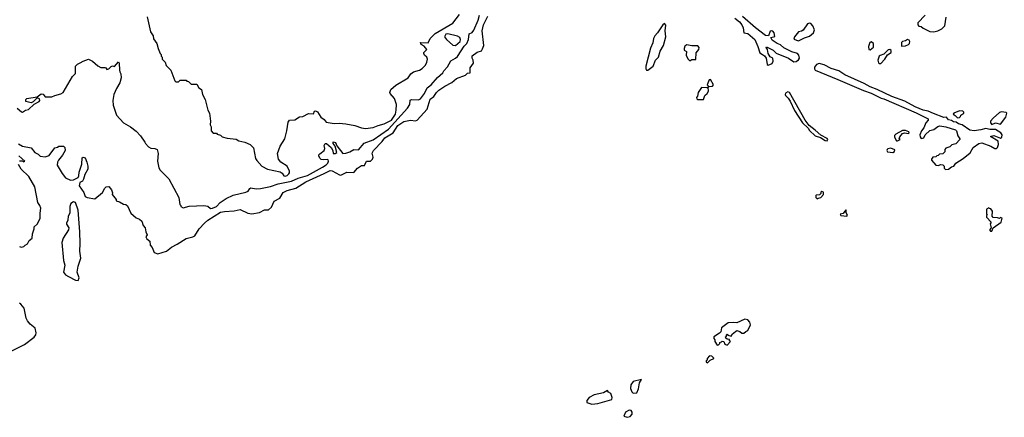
# Model space of a CAD drawing. Extents: x 1861455 to 2058065, y 200073 to 437907.
# Tile 58 of 256: x 1969417 to 1979463, y 213344 to 217398. Entities that reach past the tile are written whole.
import ezdxf

# ---------------------------------------------------------------- set-up
doc = ezdxf.new("R2010")
doc.units = 0

msp = doc.modelspace()

# ---------------------------------------------------------------- linework, layer by layer
at = {"layer": '0CON05XD'}
for points in [[(1969391, 216495), (1969435, 216457), (1969445, 216456), (1969475, 216474), (1969505, 216482), (1969564, 216536), (1969616, 216565), (1969622, 216575), (1969620, 216590), (1969595, 216600), (1969555, 216562), (1969535, 216552), (1969520, 216555), (1969480, 216565), (1969480, 216585), (1969490, 216595), (1969595, 216610), (1969635, 216642), (1969655, 216638), (1969675, 216610), (1969705, 216610), (1969745, 216613), (1969774, 216626), (1969835, 216641), (1969860, 216655), (1969955, 216820), (1969985, 216850), (1969987, 216925), (1970005, 216946), (1970035, 216957), (1970065, 216976), (1970120, 216995), (1970160, 216975), (1970215, 216928), (1970245, 216912), (1970285, 216912), (1970297, 216907), (1970305, 216892), (1970325, 216898), (1970349, 216921), (1970365, 216928), (1970385, 216920), (1970425, 216968), (1970432, 216955), (1970434, 216885), (1970438, 216865), (1970450, 216845), (1970452, 216805), (1970438, 216755), (1970403, 216697), (1970378, 216635), (1970367, 216575), (1970370, 216525), (1970403, 216425), (1970475, 216348), (1970546, 216306), (1970605, 216262), (1970648, 216215), (1970695, 216150), (1970700, 216135), (1970731, 216101), (1970755, 216088), (1970796, 216086), (1970820, 216075), (1970828, 216035), (1970822, 215955), (1970838, 215888), (1970850, 215865), (1970937, 215777), (1971042, 215585), (1971050, 215515), (1971060, 215505), (1971060, 215495), (1971085, 215480), (1971145, 215498), (1971295, 215503), (1971335, 215498), (1971363, 215473), (1971385, 215476), (1971426, 215495), (1971463, 215535), (1971525, 215576), (1971595, 215608), (1971725, 215638), (1971749, 215651), (1971765, 215678), (1971775, 215684), (1971828, 215672), (1971875, 215676), (1971975, 215696), (1972055, 215724), (1972189, 215751), (1972258, 215782), (1972355, 215809), (1972506, 215894), (1972545, 215917), (1972560, 215935), (1972567, 215955), (1972565, 215968), (1972555, 215974), (1972515, 215969), (1972494, 215974), (1972482, 215982), (1972470, 216005), (1972470, 216020), (1972478, 216032), (1972525, 216063), (1972529, 216085), (1972524, 216116), (1972534, 216136), (1972546, 216136), (1972596, 216096), (1972613, 216065), (1972615, 216033), (1972635, 216033), (1972651, 216045), (1972637, 216107), (1972616, 216135), (1972616, 216154), (1972638, 216145), (1972653, 216113), (1972715, 216034), (1972745, 216037), (1972785, 216051), (1972825, 216076), (1972875, 216072), (1972931, 216139), (1973025, 216173), (1973179, 216281), (1973374, 216496), (1973398, 216535), (1973401, 216579), (1973415, 216584), (1973485, 216581), (1973505, 216592), (1973546, 216645), (1973575, 216705), (1973616, 216734), (1973681, 216809), (1973734, 216855), (1973745, 216878), (1973783, 216917), (1973815, 216980), (1973864, 217005), (1973885, 217024), (1973952, 217128), (1973978, 217155), (1973997, 217195), (1974004, 217255), (1974032, 217268), (1974049, 217291), (1974095, 217395), (1974107, 217445)], [(1969405, 216132), (1969445, 216109), (1969535, 216092), (1969570, 216045), (1969606, 216026), (1969625, 216008), (1969675, 216000), (1969718, 216012), (1969775, 216092), (1969802, 216098), (1969815, 216110), (1969865, 216107), (1969878, 216095), (1969879, 216065), (1969852, 216018), (1969811, 215965), (1969802, 215945), (1969800, 215915), (1969850, 215830), (1969885, 215787), (1969935, 215761), (1969965, 215764), (1969992, 215778), (1970012, 215788), (1970021, 215805), (1970022, 215845), (1970050, 215925), (1970055, 215990), (1970065, 215998), (1970085, 215988), (1970103, 215945), (1970113, 215905), (1970113, 215875), (1970082, 215818), (1970068, 215772), (1970057, 215753), (1970032, 215738), (1970022, 215705), (1970072, 215635), (1970086, 215595), (1970105, 215584), (1970185, 215572), (1970263, 215637), (1970285, 215680), (1970300, 215695), (1970325, 215698), (1970352, 215662), (1970362, 215632), (1970360, 215615), (1970400, 215565), (1970402, 215552), (1970435, 215542), (1970475, 215518), (1970500, 215515), (1970515, 215500), (1970550, 215425), (1970605, 215378), (1970640, 215365), (1970662, 215345), (1970678, 215298), (1970697, 215275), (1970704, 215234), (1970718, 215205), (1970703, 215183), (1970714, 215164), (1970745, 215140), (1970748, 215098), (1970768, 215075), (1970788, 215025), (1970825, 215012), (1970915, 215039), (1970965, 215079), (1971025, 215110), (1971115, 215168), (1971185, 215184), (1971204, 215195), (1971249, 215265), (1971302, 215325), (1971336, 215355), (1971465, 215435), (1971505, 215443), (1971605, 215449), (1971665, 215463), (1971745, 215426), (1971785, 215418), (1971865, 215432), (1971915, 215458), (1971955, 215460), (1971985, 215488), (1972013, 215547), (1972070, 215580), (1972104, 215635), (1972145, 215656), (1972235, 215681), (1972336, 215745), (1972525, 215830), (1972585, 215860), (1972605, 215858), (1972680, 215815), (1972695, 215813), (1972755, 215843), (1972825, 215841), (1972865, 215883), (1972905, 215910), (1972935, 215911), (1972955, 215956), (1972995, 215956), (1973017, 215975), (1973022, 215995), (1973014, 216036), (1973028, 216065), (1973114, 216155), (1973144, 216195), (1973227, 216243), (1973275, 216321), (1973335, 216359), (1973405, 216374), (1973455, 216368), (1973472, 216375), (1973574, 216486), (1973605, 216588), (1973644, 216615), (1973670, 216655), (1973695, 216678), (1973755, 216721), (1973825, 216758), (1973875, 216800), (1973965, 216834), (1973985, 216853), (1974012, 216858), (1974014, 216906), (1974046, 216955), (1974043, 216985), (1974034, 217005), (1974035, 217030), (1974084, 217066), (1974128, 217082), (1974140, 217100), (1974152, 217135), (1974134, 217285), (1974149, 217345), (1974192, 217435)], [(1970717, 217427), (1970753, 217273), (1970778, 217235), (1970783, 217203), (1970817, 217157), (1970830, 217105), (1970850, 217055), (1970860, 217045), (1970860, 217025), (1970870, 217015), (1970870, 216995), (1970900, 216965), (1970912, 216932), (1970960, 216885), (1971000, 216775), (1971010, 216765), (1971037, 216763), (1971055, 216780), (1971115, 216780), (1971122, 216772), (1971138, 216768), (1971165, 216742), (1971225, 216740), (1971244, 216704), (1971272, 216685), (1971282, 216635), (1971308, 216585), (1971338, 216475), (1971352, 216445), (1971362, 216365), (1971360, 216325), (1971370, 216305), (1971370, 216265), (1971392, 216242), (1971425, 216240), (1971432, 216232), (1971465, 216220), (1971483, 216203), (1971535, 216190), (1971625, 216180), (1971653, 216163), (1971715, 216148), (1971770, 216125), (1971802, 216092), (1971824, 215984), (1971835, 215962), (1971887, 215905), (1971944, 215874), (1972076, 215846), (1972094, 215834), (1972112, 215805), (1972125, 215801), (1972145, 215808), (1972163, 215825), (1972170, 215835), (1972171, 215855), (1972146, 215906), (1972082, 215945), (1972058, 215975), (1972048, 216035), (1972075, 216110), (1972123, 216185), (1972143, 216265), (1972157, 216355), (1972170, 216375), (1972225, 216378), (1972272, 216408), (1972305, 216412), (1972365, 216443), (1972415, 216438), (1972426, 216464), (1972435, 216469), (1972455, 216459), (1972491, 216405), (1972522, 216382), (1972545, 216353), (1972625, 216341), (1972675, 216344), (1972745, 216338), (1972835, 216318), (1972905, 216294), (1972945, 216288), (1973025, 216300), (1973075, 216321), (1973134, 216335), (1973210, 216375), (1973250, 216435), (1973259, 216475), (1973260, 216535), (1973240, 216595), (1973196, 216646), (1973194, 216655), (1973204, 216685), (1973255, 216731), (1973380, 216805), (1973408, 216845), (1973434, 216866), (1973497, 216883), (1973525, 216902), (1973556, 216934), (1973572, 216965), (1973577, 216997), (1973570, 217015), (1973548, 217035), (1973540, 217055), (1973540, 217065), (1973570, 217095), (1973545, 217127), (1973514, 217144), (1973508, 217165), (1973586, 217164), (1973604, 217205), (1973655, 217256), (1973835, 217364), (1973905, 217451)], [(1976713, 217413), (1976761, 217375), (1976785, 217345), (1976800, 217315), (1976804, 217264), (1976845, 217258), (1976917, 217195), (1976950, 217125), (1976969, 217059), (1976995, 217042), (1977015, 217029), (1977032, 217005), (1977042, 216942), (1977055, 216934), (1977095, 216952), (1977105, 216975), (1977100, 217005), (1977075, 217021), (1977055, 217055), (1977046, 217096), (1977034, 217115), (1977038, 217122), (1977105, 217089), (1977137, 217057), (1977261, 217005), (1977315, 216970), (1977339, 216971), (1977362, 216988), (1977373, 217007), (1977367, 217037), (1977352, 217052), (1977295, 217071), (1977215, 217113), (1977181, 217141), (1977146, 217155), (1977095, 217190), (1977080, 217215), (1977123, 217227), (1977114, 217264), (1977102, 217282), (1977086, 217286), (1977075, 217280), (1977056, 217234), (1977025, 217236), (1976925, 217314), (1976792, 217432)], [(1978657, 217445), (1978580, 217365), (1978580, 217345), (1978592, 217332), (1978615, 217330), (1978635, 217312), (1978705, 217277), (1978745, 217276)], [(1978745, 217276), (1978785, 217284), (1978825, 217304), (1978856, 217335), (1978870, 217425)], [(1975825, 216883), (1975881, 216925), (1975903, 216985), (1975934, 217016), (1975951, 217079), (1975986, 217134), (1976009, 217225), (1976004, 217285), (1976011, 217341), (1975995, 217358), (1975978, 217345), (1975926, 217264), (1975898, 217235), (1975884, 217206), (1975876, 217164), (1975852, 217108), (1975806, 216925), (1975806, 216896), (1975814, 216884), (1975825, 216883)], [(1977365, 217182), (1977425, 217214), (1977475, 217229), (1977516, 217264), (1977526, 217296), (1977511, 217335), (1977490, 217360), (1977475, 217364), (1977454, 217356), (1977410, 217290), (1977395, 217280), (1977365, 217273), (1977322, 217225), (1977315, 217200), (1977365, 217182)], [(1973865, 217134), (1973910, 217175), (1973915, 217195), (1973907, 217217), (1973885, 217231), (1973785, 217254), (1973765, 217252), (1973751, 217225), (1973770, 217195), (1973835, 217140), (1973865, 217134)], [(1976255, 216980), (1976275, 216992), (1976317, 216993), (1976318, 217062), (1976346, 217095), (1976349, 217115), (1976335, 217131), (1976275, 217133), (1976225, 217143), (1976205, 217128), (1976197, 217105), (1976198, 217088), (1976220, 217075), (1976218, 217035), (1976235, 217000), (1976255, 216980)], [(1978095, 217092), (1978127, 217117), (1978128, 217155), (1978105, 217172), (1978092, 217165), (1978078, 217125), (1978082, 217095), (1978095, 217092)], [(1978415, 217130), (1978455, 217133), (1978485, 217144), (1978496, 217155), (1978500, 217175), (1978491, 217191), (1978474, 217196), (1978455, 217183), (1978424, 217176), (1978414, 217166), (1978415, 217130)], [(1978185, 216950), (1978205, 216953), (1978245, 216997), (1978271, 217039), (1978308, 217065), (1978310, 217085), (1978295, 217093), (1978279, 217091), (1978234, 217046), (1978196, 217034), (1978188, 217025), (1978172, 216985), (1978178, 216958), (1978185, 216950)], [(1978862, 215872), (1978895, 215873), (1978925, 215898), (1978948, 215905), (1978970, 215935), (1979045, 215983), (1979115, 216042), (1979146, 216094), (1979203, 216137), (1979235, 216142), (1979325, 216108), (1979365, 216086), (1979385, 216086), (1979395, 216095), (1979403, 216125), (1979400, 216160), (1979323, 216207), (1979328, 216212), (1979355, 216216), (1979425, 216191), (1979438, 216202), (1979443, 216225), (1979428, 216245), (1979375, 216277), (1979315, 216279), (1979275, 216290), (1979225, 216275), (1979155, 216266), (1979111, 216271), (1979034, 216325), (1978995, 216337), (1978972, 216352), (1978945, 216358), (1978925, 216371), (1978895, 216378), (1978874, 216404), (1978845, 216401), (1978742, 216442), (1978685, 216467), (1978636, 216475), (1978555, 216508), (1978447, 216567), (1978315, 216616), (1978165, 216688), (1978095, 216713), (1978035, 216747), (1977835, 216837), (1977775, 216877), (1977695, 216902), (1977625, 216937), (1977575, 216951), (1977547, 216943), (1977527, 216915), (1977527, 216897), (1977535, 216885), (1977765, 216790), (1978025, 216677), (1978105, 216648), (1978207, 216597), (1978235, 216590), (1978565, 216448), (1978685, 216386), (1978686, 216374), (1978664, 216346), (1978642, 216295), (1978617, 216265), (1978603, 216225), (1978604, 216204), (1978615, 216187), (1978642, 216195), (1978656, 216224), (1978705, 216270), (1978745, 216280), (1978785, 216310), (1978805, 216316), (1978868, 216305), (1978965, 216274), (1978976, 216265), (1978990, 216215), (1979010, 216185), (1979008, 216175), (1978969, 216131), (1978928, 216122), (1978908, 216102), (1978865, 216088), (1978858, 216075), (1978858, 216052), (1978835, 216030), (1978803, 216027), (1978788, 216012), (1978775, 216010), (1978765, 216000), (1978735, 215998), (1978720, 215975), (1978720, 215965), (1978765, 215916), (1978789, 215911), (1978815, 215922), (1978835, 215918), (1978850, 215905), (1978850, 215885), (1978862, 215872)], [(1976395, 216583), (1976406, 216624), (1976432, 216645), (1976445, 216670), (1976440, 216710), (1976428, 216702), (1976374, 216706), (1976338, 216655), (1976332, 216618), (1976322, 216605), (1976325, 216590), (1976336, 216584), (1976395, 216583)], [(1976445, 216710), (1976452, 216718), (1976485, 216720), (1976497, 216735), (1976465, 216788), (1976452, 216785), (1976432, 216735), (1976440, 216725), (1976440, 216710), (1976445, 216710)], [(1977655, 216162), (1977664, 216175), (1977655, 216188), (1977590, 216220), (1977535, 216272), (1977471, 216321), (1977433, 216373), (1977273, 216655), (1977255, 216662), (1977232, 216648), (1977226, 216635), (1977231, 216625), (1977258, 216598), (1977278, 216568), (1977321, 216471), (1977405, 216345), (1977461, 216291), (1977475, 216267), (1977535, 216215), (1977587, 216197), (1977635, 216168), (1977655, 216162)], [(1978985, 216397), (1979005, 216402), (1979015, 216410), (1979020, 216425), (1979050, 216445), (1979050, 216455), (1979040, 216465), (1979005, 216470), (1978948, 216445), (1978940, 216435), (1978962, 216422), (1978985, 216397)], [(1979335, 216331), (1979375, 216346), (1979425, 216334), (1979480, 216405), (1979488, 216445), (1979482, 216452), (1979435, 216460), (1979415, 216451), (1979348, 216395), (1979322, 216365), (1979322, 216345), (1979335, 216331)], [(1978375, 216162), (1978400, 216175), (1978392, 216185), (1978397, 216205), (1978425, 216238), (1978445, 216244), (1978485, 216238), (1978492, 216245), (1978488, 216255), (1978455, 216270), (1978425, 216267), (1978358, 216232), (1978344, 216216), (1978342, 216202), (1978364, 216164), (1978375, 216162)], [(1969415, 215960), (1969445, 215960), (1969455, 215950), (1969470, 215955), (1969409, 216009)], [(1978325, 216043), (1978342, 216055), (1978345, 216070), (1978305, 216089), (1978275, 216083), (1978267, 216075), (1978264, 216064), (1978271, 216051), (1978325, 216043)], [(1969415, 215087), (1969435, 215080), (1969460, 215085), (1969471, 215099), (1969495, 215112), (1969512, 215145), (1969545, 215170), (1969547, 215213), (1969566, 215264), (1969564, 215286), (1969595, 215312), (1969625, 215370), (1969624, 215425), (1969631, 215475), (1969622, 215505), (1969601, 215535), (1969571, 215695), (1969509, 215799), (1969432, 215875), (1969403, 215923)], [(1977555, 215570), (1977565, 215580), (1977590, 215585), (1977620, 215615), (1977618, 215638), (1977603, 215647), (1977592, 215638), (1977590, 215625), (1977578, 215612), (1977545, 215610), (1977540, 215605), (1977540, 215585), (1977555, 215570)], [(1970015, 214740), (1970022, 214765), (1970003, 214823), (1970014, 214885), (1970042, 214968), (1970029, 215039), (1970035, 215115), (1970032, 215235), (1970014, 215455), (1969986, 215535), (1969965, 215540), (1969940, 215525), (1969928, 215495), (1969929, 215425), (1969911, 215395), (1969909, 215355), (1969894, 215325), (1969894, 215314), (1969917, 215277), (1969916, 215255), (1969859, 215171), (1969848, 215125), (1969864, 214944), (1969877, 214895), (1969863, 214825), (1969885, 214798), (1969915, 214778), (1969985, 214742), (1970015, 214740)], [(1977855, 215394), (1977862, 215405), (1977848, 215428), (1977850, 215455), (1977845, 215460), (1977818, 215422), (1977790, 215415), (1977795, 215400), (1977855, 215394)], [(1979335, 215242), (1979350, 215275), (1979432, 215335), (1979440, 215375), (1979425, 215380), (1979415, 215370), (1979395, 215378), (1979351, 215381), (1979338, 215395), (1979342, 215445), (1979325, 215470), (1979312, 215472), (1979305, 215480), (1979280, 215465), (1979280, 215415), (1979290, 215405), (1979282, 215398), (1979280, 215385), (1979330, 215335), (1979320, 215315), (1979330, 215275), (1979312, 215255), (1979323, 215243), (1979335, 215242)], [(1969185, 213948), (1969465, 214085), (1969565, 214161), (1969582, 214185), (1969586, 214205), (1969574, 214254), (1969525, 214293), (1969495, 214329), (1969483, 214355), (1969464, 214455), (1969428, 214498), (1969415, 214506)], [(1976635, 214080), (1976670, 214115), (1976660, 214125), (1976658, 214138), (1976635, 214140), (1976622, 214152), (1976620, 214165), (1976628, 214172), (1976630, 214185), (1976635, 214190), (1976642, 214182), (1976675, 214170), (1976690, 214195), (1976735, 214228), (1976765, 214220), (1976785, 214200), (1976805, 214200), (1976825, 214220), (1976845, 214228), (1976873, 214285), (1976867, 214315), (1976845, 214337), (1976815, 214346), (1976735, 214308), (1976705, 214312), (1976645, 214308), (1976578, 214255), (1976570, 214215), (1976558, 214202), (1976500, 214165), (1976498, 214148), (1976510, 214135), (1976510, 214115), (1976535, 214080), (1976548, 214082), (1976560, 214095), (1976562, 214108), (1976578, 214112), (1976585, 214120), (1976600, 214115), (1976610, 214090), (1976635, 214080)], [(1976435, 213900), (1976463, 213927), (1976498, 213942), (1976498, 213948), (1976478, 213968), (1976455, 213970), (1976430, 213945), (1976430, 213925), (1976422, 213918), (1976420, 213905), (1976435, 213900)], [(1975675, 213590), (1975715, 213592), (1975732, 213635), (1975740, 213695), (1975760, 213730), (1975675, 213708), (1975652, 213675), (1975648, 213638), (1975662, 213602), (1975675, 213590)], [(1975255, 213478), (1975315, 213484), (1975458, 213525), (1975462, 213545), (1975450, 213585), (1975425, 213600), (1975415, 213618), (1975375, 213593), (1975278, 213572), (1975228, 213545), (1975202, 213515), (1975203, 213493), (1975255, 213478)], [(1975615, 213344), (1975645, 213353), (1975667, 213375), (1975667, 213395), (1975655, 213412), (1975634, 213416), (1975598, 213395), (1975582, 213355), (1975615, 213344)]]:
    msp.add_lwpolyline(points, dxfattribs=at)

doc.saveas('drawing.dxf')
